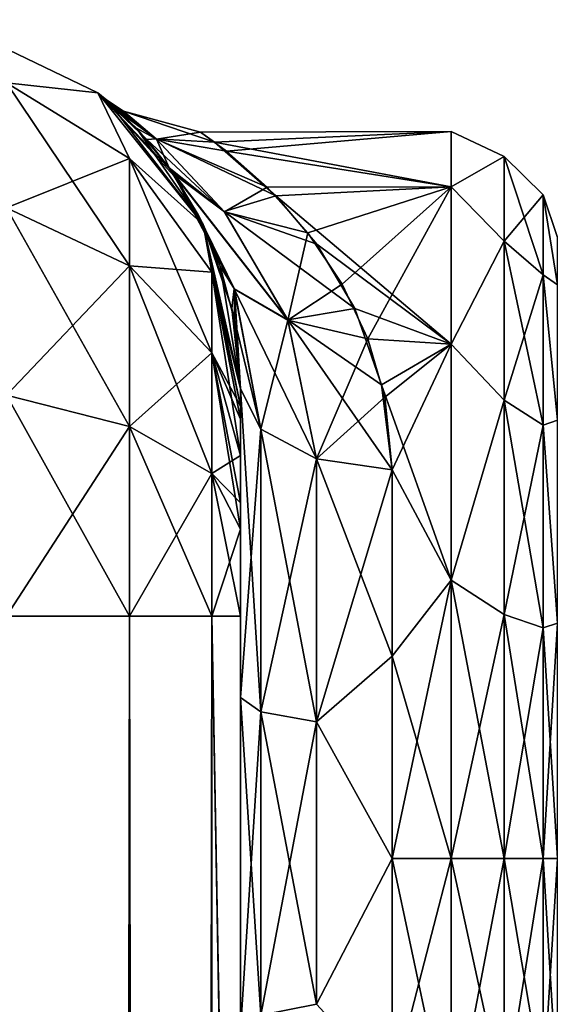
# Model space of a CAD drawing. Extents: x -23 to 470, y -2000 to 0.
# Tile 171 of 198: x 304 to 322, y -33 to 0. Entities that reach past the tile are written whole.
import ezdxf

# ---------------------------------------------------------------- set-up
doc = ezdxf.new("R2010")
doc.units = 0
doc.header["$LTSCALE"] = 64.718028
for name, color, linetype in [('493', 7, 'CONTINUOUS'), ('496', 7, 'CONTINUOUS'), ('497', 7, 'CONTINUOUS'), ('511', 7, 'CONTINUOUS'), ('512', 7, 'CONTINUOUS'), ('513', 7, 'CONTINUOUS'), ('514', 7, 'CONTINUOUS'), ('515', 7, 'CONTINUOUS'), ('526', 7, 'CONTINUOUS'), ('527', 7, 'CONTINUOUS'), ('531', 7, 'CONTINUOUS'), ('534', 7, 'CONTINUOUS'), ('535', 7, 'CONTINUOUS')]:
    doc.layers.add(name, color=color, linetype=linetype)

msp = doc.modelspace()

# ---------------------------------------------------------------- linework, layer by layer
at = {"layer": '493', "linetype": 'CONTINUOUS'}
for points in [[(311.55, -58.636, 36.169), (311.55, -54.04, 30.645), (311.55, -12.5, 33.5), (311.55, -58.636, 36.169)], [(311.55, -12.5, 33.5), (311.55, -54.04, 30.645), (311.55, -22.687, 28.505), (311.55, -12.5, 33.5)], [(311.55, -13.067, 36.36), (311.55, -58.636, 36.169), (311.55, -12.5, 33.5), (311.55, -13.067, 36.36)], [(311.55, -12.5, 24.51), (311.55, -12.5, 33.5), (311.55, -22.687, 28.505), (311.55, -12.5, 24.51)], [(311.55, -12.5, -33.5), (311.55, -12.5, -24.51), (311.55, -22.687, -28.505), (311.55, -12.5, -33.5)], [(311.55, -13.067, -36.36), (311.55, -12.5, -33.5), (311.55, -58.636, -36.169), (311.55, -13.067, -36.36)], [(311.55, -58.636, -36.169), (311.55, -12.5, -33.5), (311.55, -54.04, -30.644), (311.55, -58.636, -36.169)], [(311.55, -54.04, -30.644), (311.55, -12.5, -33.5), (311.55, -22.687, -28.505), (311.55, -54.04, -30.644)], [(311.55, -13.5, 37.234), (311.55, -58.636, 36.169), (311.55, -13.067, 36.36), (311.55, -13.5, 37.234)], [(311.55, -13.5, -37.234), (311.55, -13.067, -36.36), (311.55, -64.864, -39.769), (311.55, -13.5, -37.234)], [(311.55, -64.864, -39.769), (311.55, -13.067, -36.36), (311.55, -58.636, -36.169), (311.55, -64.864, -39.769)], [(311.55, -14.695, 38.801), (311.55, -58.636, 36.169), (311.55, -13.5, 37.234), (311.55, -14.695, 38.801)], [(311.55, -14.695, -38.801), (311.55, -13.5, -37.234), (311.55, -64.864, -39.769), (311.55, -14.695, -38.801)], [(311.55, -64.864, 39.769), (311.55, -58.636, 36.169), (311.55, -14.695, 38.801), (311.55, -64.864, 39.769)], [(311.55, -16.266, 40), (311.55, -64.864, 39.769), (311.55, -14.695, 38.801), (311.55, -16.266, 40)], [(311.55, -16.266, -40), (311.55, -14.695, -38.801), (311.55, -64.864, -39.769), (311.55, -16.266, -40)], [(311.55, -17.135, 40.431), (311.55, -64.864, 39.769), (311.55, -16.266, 40), (311.55, -17.135, 40.431)], [(311.55, -17.135, -40.431), (311.55, -16.266, -40), (311.55, -71.85, -41), (311.55, -17.135, -40.431)], [(311.55, -71.85, -41), (311.55, -16.266, -40), (311.55, -64.864, -39.769), (311.55, -71.85, -41)], [(311.55, -20, 41), (311.55, -64.864, 39.769), (311.55, -17.135, 40.431), (311.55, -20, 41)], [(311.55, -20, -41), (311.55, -17.135, -40.431), (311.55, -71.85, -41), (311.55, -20, -41)], [(311.55, -71.85, 41), (311.55, -64.864, 39.769), (311.55, -20, 41), (311.55, -71.85, 41)], [(311.55, -22.687, 28.505), (311.55, -54.04, 30.645), (311.55, -33.687, 28.431), (311.55, -22.687, 28.505)], [(311.55, -33.687, -28.431), (311.55, -54.04, -30.644), (311.55, -22.687, -28.505), (311.55, -33.687, -28.431)]]:
    msp.add_3dface(points, dxfattribs=at)
at = {"layer": '496', "linetype": 'CONTINUOUS'}
for points in [[(311.089, -4.658, 5.583), (318.5, -4, 0), (310.227, -4.026, 1.121), (311.089, -4.658, 5.583)], [(310.227, -4.026, 1.121), (318.5, -4, 0), (310.695, -4.359, -4.138), (310.227, -4.026, 1.121)], [(318.5, -4, 0), (318.5, -5.827, -9.184), (310.695, -4.359, -4.138), (318.5, -4, 0)], [(318.5, -5.827, 9.184), (318.5, -4, 0), (311.089, -4.658, 5.583), (318.5, -5.827, 9.184)], [(310.695, -4.359, -4.138), (318.5, -5.827, -9.184), (312.715, -6.131, -9.886), (310.695, -4.359, -4.138)], [(312.432, -5.843, 9.223), (318.5, -5.827, 9.184), (311.089, -4.658, 5.583), (312.432, -5.843, 9.223)], [(313.772, -7.344, 12.219), (318.5, -5.827, 9.184), (312.432, -5.843, 9.223), (313.772, -7.344, 12.219)], [(318.5, -5.827, -9.184), (318.5, -11.029, -16.971), (312.715, -6.131, -9.886), (318.5, -5.827, -9.184)], [(314.905, -9.042, 14.717), (318.5, -5.827, 9.184), (313.772, -7.344, 12.219), (314.905, -9.042, 14.717)], [(315.751, -10.844, 16.783), (318.5, -5.827, 9.184), (314.905, -9.042, 14.717), (315.751, -10.844, 16.783)], [(318.5, -11.029, 16.971), (318.5, -5.827, 9.184), (315.751, -10.844, 16.783), (318.5, -11.029, 16.971)], [(312.715, -6.131, -9.886), (318.5, -11.029, -16.971), (314.06, -7.719, -12.833), (312.715, -6.131, -9.886)], [(314.06, -7.719, -12.833), (318.5, -11.029, -16.971), (315.323, -9.845, -15.697), (314.06, -7.719, -12.833)], [(315.323, -9.845, -15.697), (318.5, -11.029, -16.971), (316.195, -12.37, -18.213), (315.323, -9.845, -15.697)], [(316.31, -12.769, 18.547), (318.5, -11.029, 16.971), (315.751, -10.844, 16.783), (316.31, -12.769, 18.547)], [(318.5, -11.029, -16.971), (318.5, -18.816, -22.173), (316.195, -12.37, -18.213), (318.5, -11.029, -16.971)], [(316.55, -15.172, 20.284), (318.5, -11.029, 16.971), (316.31, -12.769, 18.547), (316.55, -15.172, 20.284)], [(318.5, -18.816, 22.173), (318.5, -11.029, 16.971), (316.55, -15.172, 20.284), (318.5, -18.816, 22.173)], [(316.195, -12.37, -18.213), (318.5, -18.816, -22.173), (316.55, -15.172, -20.284), (316.195, -12.37, -18.213)], [(316.55, -15.172, -20.284), (318.5, -18.816, -22.173), (316.55, -21.323, -23.052), (316.55, -15.172, -20.284)], [(316.55, -21.323, 23.052), (318.5, -18.816, 22.173), (316.55, -15.172, 20.284), (316.55, -21.323, 23.052)], [(318.5, -18.816, -22.173), (318.5, -28, -24), (316.55, -21.323, -23.052), (318.5, -18.816, -22.173)], [(318.5, -28, 24), (318.5, -18.816, 22.173), (316.55, -28, 24), (318.5, -28, 24)], [(316.55, -28, 24), (318.5, -18.816, 22.173), (316.55, -21.323, 23.052), (316.55, -28, 24)], [(316.55, -21.323, -23.052), (318.5, -28, -24), (316.55, -28, -24), (316.55, -21.323, -23.052)]]:
    msp.add_3dface(points, dxfattribs=at)
at = {"layer": '497', "linetype": 'CONTINUOUS'}
for points in [[(316.55, -28, -24), (318.5, -28, -24), (318.5, -37.184, -22.173), (316.55, -28, -24)], [(318.5, -28, 24), (316.55, -28, 24), (316.55, -35.526, 22.79), (318.5, -28, 24)], [(318.5, -37.184, 22.173), (318.5, -28, 24), (316.55, -35.526, 22.79), (318.5, -37.184, 22.173)], [(316.55, -28, -24), (318.5, -37.184, -22.173), (316.55, -35.526, -22.79), (316.55, -28, -24)]]:
    msp.add_3dface(points, dxfattribs=at)
at = {"layer": '511', "linetype": 'CONTINUOUS'}
for points in [[(307.889, -1980, -49.839), (303.834, -1980, -52.548), (307.889, -20, -49.839), (307.889, -1980, -49.839)], [(307.889, -20, -49.839), (303.834, -1980, -52.548), (303.834, -20, -52.548), (307.889, -20, -49.839)], [(310.598, -1980, -45.784), (307.889, -1980, -49.839), (310.598, -20, -45.784), (310.598, -1980, -45.784)], [(310.598, -20, -45.784), (307.889, -1980, -49.839), (307.889, -20, -49.839), (310.598, -20, -45.784)], [(311.55, -20, -41), (311.55, -71.85, -41), (310.598, -1980, -45.784), (311.55, -20, -41)], [(311.55, -20, -41), (310.598, -1980, -45.784), (310.598, -20, -45.784), (311.55, -20, -41)]]:
    msp.add_3dface(points, dxfattribs=at)
at = {"layer": '512', "linetype": 'CONTINUOUS'}
for points in [[(301.832, -0.313, -33.5), (306.844, -2.727, -33.5), (303.834, -2.396, -40.776), (301.832, -0.313, -33.5)], [(303.834, -2.396, -40.776), (306.844, -2.727, -33.5), (307.889, -4.9, -39.741), (303.834, -2.396, -40.776)], [(303.834, -2.396, -40.776), (307.889, -4.9, -39.741), (303.834, -6.525, -46.964), (303.834, -2.396, -40.776)], [(306.844, -2.727, -33.5), (310.312, -7.076, -33.5), (307.889, -4.9, -39.741), (306.844, -2.727, -33.5)], [(307.889, -4.9, -39.741), (307.889, -8.442, -45.049), (303.834, -6.525, -46.964), (307.889, -4.9, -39.741)], [(307.889, -4.9, -39.741), (310.312, -7.076, -33.5), (310.598, -8.648, -38.192), (307.889, -4.9, -39.741)], [(307.889, -4.9, -39.741), (310.598, -8.648, -38.192), (307.889, -8.442, -45.049), (307.889, -4.9, -39.741)], [(307.889, -8.442, -45.049), (303.834, -12.71, -51.099), (303.834, -6.525, -46.964), (307.889, -8.442, -45.049)], [(310.312, -7.076, -33.5), (311.55, -12.5, -33.5), (310.598, -8.648, -38.192), (310.312, -7.076, -33.5)], [(307.889, -13.747, -48.595), (303.834, -12.71, -51.099), (307.889, -8.442, -45.049), (307.889, -13.747, -48.595)], [(310.598, -8.648, -38.192), (310.598, -11.311, -42.182), (307.889, -8.442, -45.049), (310.598, -8.648, -38.192)], [(310.598, -11.311, -42.182), (307.889, -13.747, -48.595), (307.889, -8.442, -45.049), (310.598, -11.311, -42.182)], [(311.55, -12.5, -33.5), (311.55, -13.067, -36.36), (310.598, -8.648, -38.192), (311.55, -12.5, -33.5)], [(310.598, -8.648, -38.192), (311.55, -13.067, -36.36), (310.598, -11.311, -42.182), (310.598, -8.648, -38.192)], [(310.598, -15.299, -44.849), (307.889, -13.747, -48.595), (310.598, -11.311, -42.182), (310.598, -15.299, -44.849)], [(311.55, -13.067, -36.36), (311.55, -13.5, -37.234), (310.598, -11.311, -42.182), (311.55, -13.067, -36.36)], [(311.55, -13.5, -37.234), (311.55, -14.695, -38.801), (310.598, -11.311, -42.182), (311.55, -13.5, -37.234)], [(311.55, -14.695, -38.801), (310.598, -15.299, -44.849), (310.598, -11.311, -42.182), (311.55, -14.695, -38.801)], [(307.889, -13.747, -48.595), (303.834, -20, -52.548), (303.834, -12.71, -51.099), (307.889, -13.747, -48.595)], [(307.889, -20, -49.839), (303.834, -20, -52.548), (307.889, -13.747, -48.595), (307.889, -20, -49.839)], [(310.598, -15.299, -44.849), (307.889, -20, -49.839), (307.889, -13.747, -48.595), (310.598, -15.299, -44.849)], [(311.55, -14.695, -38.801), (311.55, -16.266, -40), (310.598, -15.299, -44.849), (311.55, -14.695, -38.801)], [(310.598, -20, -45.784), (307.889, -20, -49.839), (310.598, -15.299, -44.849), (310.598, -20, -45.784)], [(311.55, -16.266, -40), (311.55, -17.135, -40.431), (310.598, -15.299, -44.849), (311.55, -16.266, -40)], [(311.55, -17.135, -40.431), (310.598, -20, -45.784), (310.598, -15.299, -44.849), (311.55, -17.135, -40.431)], [(311.55, -17.135, -40.431), (311.55, -20, -41), (310.598, -20, -45.784), (311.55, -17.135, -40.431)]]:
    msp.add_3dface(points, dxfattribs=at)
at = {"layer": '513', "linetype": 'CONTINUOUS'}
for points in [[(306.844, -2.727, -33.5), (301.832, -0.313, -33.5), (306.844, -2.727, 33.5), (306.844, -2.727, -33.5)], [(306.844, -2.727, 33.5), (301.832, -0.313, -33.5), (301.832, -0.313, 33.5), (306.844, -2.727, 33.5)], [(310.312, -7.076, -33.5), (306.844, -2.727, -33.5), (309.48, -5.611, -14.453), (310.312, -7.076, -33.5)], [(309.48, -5.611, -14.453), (306.844, -2.727, -33.5), (309.311, -5.361, -13.825), (309.48, -5.611, -14.453)], [(309.311, -5.361, -13.825), (306.844, -2.727, -33.5), (308.457, -4.268, -10.521), (309.311, -5.361, -13.825)], [(308.457, -4.268, -10.521), (306.844, -2.727, -33.5), (307.638, -3.417, -6.694), (308.457, -4.268, -10.521)], [(307.638, -3.417, -6.694), (306.844, -2.727, -33.5), (307.142, -2.973, -3.013), (307.638, -3.417, -6.694)], [(307.142, -2.973, -3.013), (306.844, -2.727, -33.5), (307.199, -3.021, 3.641), (307.142, -2.973, -3.013)], [(307.199, -3.021, 3.641), (306.844, -2.727, -33.5), (306.844, -2.727, 33.5), (307.199, -3.021, 3.641)], [(310.312, -7.076, 33.5), (307.199, -3.021, 3.641), (306.844, -2.727, 33.5), (310.312, -7.076, 33.5)], [(308.113, -3.891, 9.057), (307.199, -3.021, 3.641), (310.312, -7.076, 33.5), (308.113, -3.891, 9.057)], [(309.196, -5.199, 13.395), (308.113, -3.891, 9.057), (310.312, -7.076, 33.5), (309.196, -5.199, 13.395)], [(309.33, -5.388, 13.894), (309.196, -5.199, 13.395), (310.312, -7.076, 33.5), (309.33, -5.388, 13.894)], [(310.152, -6.756, 16.935), (309.33, -5.388, 13.894), (310.312, -7.076, 33.5), (310.152, -6.756, 16.935)], [(310.506, -7.499, -18.285), (310.312, -7.076, -33.5), (309.48, -5.611, -14.453), (310.506, -7.499, -18.285)], [(310.876, -8.45, 19.819), (310.152, -6.756, 16.935), (310.312, -7.076, 33.5), (310.876, -8.45, 19.819)], [(311.55, -12.5, 33.5), (310.876, -8.45, 19.819), (310.312, -7.076, 33.5), (311.55, -12.5, 33.5)], [(311.55, -12.5, -24.51), (311.55, -12.5, -33.5), (310.312, -7.076, -33.5), (311.55, -12.5, -24.51)], [(311.55, -12.5, -24.51), (310.312, -7.076, -33.5), (311.266, -9.851, -21.723), (311.55, -12.5, -24.51)], [(311.266, -9.851, -21.723), (310.312, -7.076, -33.5), (310.506, -7.499, -18.285), (311.266, -9.851, -21.723)], [(310.876, -8.45, 19.819), (311.55, -12.5, 33.5), (311.345, -10.247, 22.207), (310.876, -8.45, 19.819)], [(311.55, -12.5, 33.5), (311.55, -12.5, 24.51), (311.345, -10.247, 22.207), (311.55, -12.5, 33.5)]]:
    msp.add_3dface(points, dxfattribs=at)
at = {"layer": '514', "linetype": 'CONTINUOUS'}
for points in [[(306.844, -2.727, 33.5), (301.832, -0.313, 33.5), (303.834, -2.396, 40.776), (306.844, -2.727, 33.5)], [(307.889, -4.9, 39.741), (306.844, -2.727, 33.5), (303.834, -2.396, 40.776), (307.889, -4.9, 39.741)], [(307.889, -4.9, 39.741), (303.834, -2.396, 40.776), (307.889, -8.442, 45.049), (307.889, -4.9, 39.741)], [(307.889, -8.442, 45.049), (303.834, -2.396, 40.776), (303.834, -6.525, 46.964), (307.889, -8.442, 45.049)], [(310.312, -7.076, 33.5), (306.844, -2.727, 33.5), (307.889, -4.9, 39.741), (310.312, -7.076, 33.5)], [(310.598, -8.648, 38.192), (310.312, -7.076, 33.5), (307.889, -4.9, 39.741), (310.598, -8.648, 38.192)], [(310.598, -8.648, 38.192), (307.889, -4.9, 39.741), (310.598, -11.311, 42.182), (310.598, -8.648, 38.192)], [(310.598, -11.311, 42.182), (307.889, -4.9, 39.741), (307.889, -8.442, 45.049), (310.598, -11.311, 42.182)], [(303.834, -12.71, 51.099), (307.889, -13.747, 48.595), (303.834, -6.525, 46.964), (303.834, -12.71, 51.099)], [(307.889, -13.747, 48.595), (307.889, -8.442, 45.049), (303.834, -6.525, 46.964), (307.889, -13.747, 48.595)], [(311.55, -13.067, 36.36), (311.55, -12.5, 33.5), (310.312, -7.076, 33.5), (311.55, -13.067, 36.36)], [(311.55, -13.067, 36.36), (310.312, -7.076, 33.5), (310.598, -8.648, 38.192), (311.55, -13.067, 36.36)], [(307.889, -13.747, 48.595), (310.598, -15.299, 44.849), (307.889, -8.442, 45.049), (307.889, -13.747, 48.595)], [(310.598, -15.299, 44.849), (310.598, -11.311, 42.182), (307.889, -8.442, 45.049), (310.598, -15.299, 44.849)], [(311.55, -14.695, 38.801), (311.55, -13.5, 37.234), (310.598, -8.648, 38.192), (311.55, -14.695, 38.801)], [(311.55, -14.695, 38.801), (310.598, -8.648, 38.192), (310.598, -11.311, 42.182), (311.55, -14.695, 38.801)], [(311.55, -13.5, 37.234), (311.55, -13.067, 36.36), (310.598, -8.648, 38.192), (311.55, -13.5, 37.234)], [(311.55, -17.135, 40.431), (311.55, -16.266, 40), (310.598, -11.311, 42.182), (311.55, -17.135, 40.431)], [(310.598, -15.299, 44.849), (311.55, -17.135, 40.431), (310.598, -11.311, 42.182), (310.598, -15.299, 44.849)], [(311.55, -16.266, 40), (311.55, -14.695, 38.801), (310.598, -11.311, 42.182), (311.55, -16.266, 40)], [(307.889, -13.747, 48.595), (303.834, -12.71, 51.099), (307.889, -20, 49.839), (307.889, -13.747, 48.595)], [(307.889, -20, 49.839), (303.834, -12.71, 51.099), (303.834, -20, 52.548), (307.889, -20, 49.839)], [(310.598, -15.299, 44.849), (307.889, -13.747, 48.595), (310.598, -20, 45.784), (310.598, -15.299, 44.849)], [(310.598, -20, 45.784), (307.889, -13.747, 48.595), (307.889, -20, 49.839), (310.598, -20, 45.784)], [(311.55, -20, 41), (311.55, -17.135, 40.431), (310.598, -15.299, 44.849), (311.55, -20, 41)], [(311.55, -20, 41), (310.598, -15.299, 44.849), (310.598, -20, 45.784), (311.55, -20, 41)]]:
    msp.add_3dface(points, dxfattribs=at)
at = {"layer": '515', "linetype": 'CONTINUOUS'}
for points in [[(307.889, -20, 49.839), (303.834, -20, 52.548), (307.889, -1980, 49.839), (307.889, -20, 49.839)], [(307.889, -1980, 49.839), (303.834, -20, 52.548), (303.834, -1980, 52.548), (307.889, -1980, 49.839)], [(310.598, -20, 45.784), (307.889, -20, 49.839), (310.598, -1980, 45.784), (310.598, -20, 45.784)], [(310.598, -1980, 45.784), (307.889, -20, 49.839), (307.889, -1980, 49.839), (310.598, -1980, 45.784)], [(311.55, -71.85, 41), (311.55, -20, 41), (310.598, -20, 45.784), (311.55, -71.85, 41)], [(311.55, -1928.15, 41), (311.55, -71.85, 41), (310.598, -20, 45.784), (311.55, -1928.15, 41)], [(311.55, -1980, 41), (311.55, -1928.15, 41), (310.598, -20, 45.784), (311.55, -1980, 41)], [(311.55, -1980, 41), (310.598, -20, 45.784), (310.598, -1980, 45.784), (311.55, -1980, 41)]]:
    msp.add_3dface(points, dxfattribs=at)
at = {"layer": '526', "linetype": 'CONTINUOUS'}
for points in [[(307.638, -3.417, -6.694), (307.142, -2.973, -3.013), (308.765, -4.244, -6.681), (307.638, -3.417, -6.694)], [(307.142, -2.973, -3.013), (307.199, -3.021, 3.641), (307.686, -3.33, 0.02), (307.142, -2.973, -3.013)], [(308.765, -4.244, -6.681), (307.142, -2.973, -3.013), (307.686, -3.33, 0.02), (308.765, -4.244, -6.681)], [(307.199, -3.021, 3.641), (308.113, -3.891, 9.057), (308.777, -4.253, 6.715), (307.199, -3.021, 3.641)], [(307.686, -3.33, 0.02), (307.199, -3.021, 3.641), (308.777, -4.253, 6.715), (307.686, -3.33, 0.02)], [(308.457, -4.268, -10.521), (307.638, -3.417, -6.694), (308.765, -4.244, -6.681), (308.457, -4.268, -10.521)], [(310.227, -4.026, 1.121), (310.695, -4.359, -4.138), (307.686, -3.33, 0.02), (310.227, -4.026, 1.121)], [(310.227, -4.026, 1.121), (307.686, -3.33, 0.02), (308.777, -4.253, 6.715), (310.227, -4.026, 1.121)], [(310.695, -4.359, -4.138), (308.765, -4.244, -6.681), (307.686, -3.33, 0.02), (310.695, -4.359, -4.138)], [(308.113, -3.891, 9.057), (309.196, -5.199, 13.395), (308.777, -4.253, 6.715), (308.113, -3.891, 9.057)], [(311.089, -4.658, 5.583), (310.227, -4.026, 1.121), (308.777, -4.253, 6.715), (311.089, -4.658, 5.583)], [(311.008, -6.643, -12.374), (308.457, -4.268, -10.521), (308.765, -4.244, -6.681), (311.008, -6.643, -12.374)], [(309.311, -5.361, -13.825), (308.457, -4.268, -10.521), (311.008, -6.643, -12.374), (309.311, -5.361, -13.825)], [(310.695, -4.359, -4.138), (312.715, -6.131, -9.886), (308.765, -4.244, -6.681), (310.695, -4.359, -4.138)], [(312.715, -6.131, -9.886), (311.008, -6.643, -12.374), (308.765, -4.244, -6.681), (312.715, -6.131, -9.886)], [(312.432, -5.843, 9.223), (311.089, -4.658, 5.583), (308.777, -4.253, 6.715), (312.432, -5.843, 9.223)], [(312.432, -5.843, 9.223), (308.777, -4.253, 6.715), (311.019, -6.657, 12.397), (312.432, -5.843, 9.223)], [(308.777, -4.253, 6.715), (309.196, -5.199, 13.395), (311.019, -6.657, 12.397), (308.777, -4.253, 6.715)], [(309.196, -5.199, 13.395), (309.33, -5.388, 13.894), (311.019, -6.657, 12.397), (309.196, -5.199, 13.395)], [(309.48, -5.611, -14.453), (309.311, -5.361, -13.825), (311.341, -9.198, -18.705), (309.48, -5.611, -14.453)], [(311.341, -9.198, -18.705), (309.311, -5.361, -13.825), (313.108, -10.22, -17.113), (311.341, -9.198, -18.705)], [(313.108, -10.22, -17.113), (309.311, -5.361, -13.825), (311.008, -6.643, -12.374), (313.108, -10.22, -17.113)], [(309.33, -5.388, 13.894), (310.152, -6.756, 16.935), (311.346, -9.211, 18.717), (309.33, -5.388, 13.894)], [(311.019, -6.657, 12.397), (309.33, -5.388, 13.894), (313.112, -10.233, 17.125), (311.019, -6.657, 12.397)], [(313.112, -10.233, 17.125), (309.33, -5.388, 13.894), (311.346, -9.211, 18.717), (313.112, -10.233, 17.125)], [(310.506, -7.499, -18.285), (309.48, -5.611, -14.453), (311.341, -9.198, -18.705), (310.506, -7.499, -18.285)], [(313.772, -7.344, 12.219), (312.432, -5.843, 9.223), (311.019, -6.657, 12.397), (313.772, -7.344, 12.219)], [(312.715, -6.131, -9.886), (314.06, -7.719, -12.833), (311.008, -6.643, -12.374), (312.715, -6.131, -9.886)], [(310.152, -6.756, 16.935), (310.876, -8.45, 19.819), (311.346, -9.211, 18.717), (310.152, -6.756, 16.935)], [(314.06, -7.719, -12.833), (315.323, -9.845, -15.697), (311.008, -6.643, -12.374), (314.06, -7.719, -12.833)], [(315.323, -9.845, -15.697), (313.108, -10.22, -17.113), (311.008, -6.643, -12.374), (315.323, -9.845, -15.697)], [(313.772, -7.344, 12.219), (311.019, -6.657, 12.397), (313.112, -10.233, 17.125), (313.772, -7.344, 12.219)], [(314.905, -9.042, 14.717), (313.772, -7.344, 12.219), (313.112, -10.233, 17.125), (314.905, -9.042, 14.717)], [(311.266, -9.851, -21.723), (310.506, -7.499, -18.285), (311.341, -9.198, -18.705), (311.266, -9.851, -21.723)], [(310.876, -8.45, 19.819), (311.345, -10.247, 22.207), (311.346, -9.211, 18.717), (310.876, -8.45, 19.819)], [(315.751, -10.844, 16.783), (314.905, -9.042, 14.717), (313.112, -10.233, 17.125), (315.751, -10.844, 16.783)], [(312.219, -13.835, -22.399), (311.266, -9.851, -21.723), (311.341, -9.198, -18.705), (312.219, -13.835, -22.399)], [(312.219, -13.835, -22.399), (311.341, -9.198, -18.705), (314.05, -14.814, -20.85), (312.219, -13.835, -22.399)], [(314.05, -14.814, -20.85), (311.341, -9.198, -18.705), (313.108, -10.22, -17.113), (314.05, -14.814, -20.85)], [(311.345, -10.247, 22.207), (311.55, -12.5, 24.51), (311.346, -9.211, 18.717), (311.345, -10.247, 22.207)], [(311.55, -12.5, 24.51), (312.219, -13.835, 22.399), (311.346, -9.211, 18.717), (311.55, -12.5, 24.51)], [(312.219, -13.835, 22.399), (313.112, -10.233, 17.125), (311.346, -9.211, 18.717), (312.219, -13.835, 22.399)], [(311.55, -12.5, -24.51), (311.266, -9.851, -21.723), (312.219, -13.835, -22.399), (311.55, -12.5, -24.51)], [(315.323, -9.845, -15.697), (316.195, -12.37, -18.213), (313.108, -10.22, -17.113), (315.323, -9.845, -15.697)], [(314.05, -14.814, 20.85), (313.112, -10.233, 17.125), (312.219, -13.835, 22.399), (314.05, -14.814, 20.85)], [(316.195, -12.37, -18.213), (316.55, -15.172, -20.284), (313.108, -10.22, -17.113), (316.195, -12.37, -18.213)], [(316.55, -15.172, -20.284), (314.05, -14.814, -20.85), (313.108, -10.22, -17.113), (316.55, -15.172, -20.284)], [(315.751, -10.844, 16.783), (313.112, -10.233, 17.125), (314.05, -14.814, 20.85), (315.751, -10.844, 16.783)], [(316.31, -12.769, 18.547), (315.751, -10.844, 16.783), (314.05, -14.814, 20.85), (316.31, -12.769, 18.547)], [(316.55, -15.172, 20.284), (316.31, -12.769, 18.547), (314.05, -14.814, 20.85), (316.55, -15.172, 20.284)]]:
    msp.add_3dface(points, dxfattribs=at)
at = {"layer": '527', "linetype": 'CONTINUOUS'}
for points in [[(311.55, -22.687, -28.505), (311.55, -12.5, -24.51), (312.219, -23.159, -26.056), (311.55, -22.687, -28.505)], [(311.55, -12.5, -24.51), (312.219, -13.835, -22.399), (312.219, -23.159, -26.056), (311.55, -12.5, -24.51)], [(312.219, -13.835, -22.399), (314.05, -14.814, -20.85), (314.05, -23.493, -24.255), (312.219, -13.835, -22.399)], [(312.219, -23.159, -26.056), (312.219, -13.835, -22.399), (314.05, -23.493, -24.255), (312.219, -23.159, -26.056)], [(316.55, -15.172, -20.284), (316.55, -21.323, -23.052), (314.05, -14.814, -20.85), (316.55, -15.172, -20.284)], [(314.05, -14.814, -20.85), (316.55, -21.323, -23.052), (314.05, -23.493, -24.255), (314.05, -14.814, -20.85)], [(316.55, -21.323, -23.052), (316.55, -28, -24), (314.05, -23.493, -24.255), (316.55, -21.323, -23.052)], [(311.55, -33.687, -28.431), (311.55, -22.687, -28.505), (312.219, -33.174, -25.992), (311.55, -33.687, -28.431)], [(312.219, -33.174, -25.992), (311.55, -22.687, -28.505), (312.219, -23.159, -26.056), (312.219, -33.174, -25.992)], [(312.219, -33.174, -25.992), (312.219, -23.159, -26.056), (314.05, -32.816, -24.195), (312.219, -33.174, -25.992)], [(314.05, -32.816, -24.195), (312.219, -23.159, -26.056), (314.05, -23.493, -24.255), (314.05, -32.816, -24.195)], [(316.55, -28, -24), (314.05, -32.816, -24.195), (314.05, -23.493, -24.255), (316.55, -28, -24)], [(316.55, -28, -24), (316.55, -35.526, -22.79), (314.05, -32.816, -24.195), (316.55, -28, -24)]]:
    msp.add_3dface(points, dxfattribs=at)
at = {"layer": '531', "linetype": 'CONTINUOUS'}
for points in [[(311.55, -12.5, 24.51), (311.55, -22.687, 28.505), (312.219, -13.835, 22.399), (311.55, -12.5, 24.51)], [(312.219, -13.835, 22.399), (311.55, -22.687, 28.505), (312.219, -23.159, 26.056), (312.219, -13.835, 22.399)], [(314.05, -14.814, 20.85), (312.219, -13.835, 22.399), (312.219, -23.159, 26.056), (314.05, -14.814, 20.85)], [(314.05, -14.814, 20.85), (312.219, -23.159, 26.056), (314.05, -23.493, 24.255), (314.05, -14.814, 20.85)], [(316.55, -15.172, 20.284), (314.05, -14.814, 20.85), (314.05, -23.493, 24.255), (316.55, -15.172, 20.284)], [(316.55, -21.323, 23.052), (316.55, -15.172, 20.284), (314.05, -23.493, 24.255), (316.55, -21.323, 23.052)], [(316.55, -28, 24), (316.55, -21.323, 23.052), (314.05, -23.493, 24.255), (316.55, -28, 24)], [(311.55, -22.687, 28.505), (311.55, -33.687, 28.431), (312.219, -23.159, 26.056), (311.55, -22.687, 28.505)], [(312.219, -23.159, 26.056), (311.55, -33.687, 28.431), (312.219, -33.174, 25.992), (312.219, -23.159, 26.056)], [(312.219, -23.159, 26.056), (312.219, -33.174, 25.992), (314.05, -23.493, 24.255), (312.219, -23.159, 26.056)], [(314.05, -23.493, 24.255), (312.219, -33.174, 25.992), (314.05, -32.816, 24.195), (314.05, -23.493, 24.255)], [(316.55, -28, 24), (314.05, -23.493, 24.255), (314.05, -32.816, 24.195), (316.55, -28, 24)], [(316.55, -35.526, 22.79), (316.55, -28, 24), (314.05, -32.816, 24.195), (316.55, -35.526, 22.79)]]:
    msp.add_3dface(points, dxfattribs=at)
at = {"layer": '534', "linetype": 'CONTINUOUS'}
for points in [[(318.5, -5.827, -9.184), (318.5, -4, 0), (320.25, -4.826, -4.086), (318.5, -5.827, -9.184)], [(318.5, -4, 0), (318.5, -5.827, 9.184), (320.25, -4.826, 4.086), (318.5, -4, 0)], [(318.5, -4, 0), (320.25, -4.826, 4.086), (320.25, -4.826, -4.086), (318.5, -4, 0)], [(318.5, -5.827, -9.184), (320.25, -4.826, -4.086), (320.25, -7.621, -11.766), (318.5, -5.827, -9.184)], [(318.5, -5.827, 9.184), (320.25, -7.621, 11.766), (320.25, -4.826, 4.086), (318.5, -5.827, 9.184)], [(321.532, -6.09, 3.863), (321.532, -6.09, -3.863), (320.25, -4.826, 4.086), (321.532, -6.09, 3.863)], [(320.25, -7.621, 11.766), (321.532, -6.09, 3.863), (320.25, -4.826, 4.086), (320.25, -7.621, 11.766)], [(321.532, -6.09, -3.863), (321.532, -8.732, -11.124), (320.25, -4.826, -4.086), (321.532, -6.09, -3.863)], [(320.25, -4.826, 4.086), (321.532, -6.09, -3.863), (320.25, -4.826, -4.086), (320.25, -4.826, 4.086)], [(320.25, -4.826, -4.086), (321.532, -8.732, -11.124), (320.25, -7.621, -11.766), (320.25, -4.826, -4.086)], [(318.5, -11.029, -16.971), (318.5, -5.827, -9.184), (320.25, -7.621, -11.766), (318.5, -11.029, -16.971)], [(318.5, -5.827, 9.184), (318.5, -11.029, 16.971), (320.25, -7.621, 11.766), (318.5, -5.827, 9.184)], [(321.532, -8.732, 11.124), (321.532, -6.09, 3.863), (320.25, -7.621, 11.766), (321.532, -8.732, 11.124)], [(322, -9.067, 7.854), (322, -7.5, 0), (321.532, -6.09, 3.863), (322, -9.067, 7.854)], [(321.532, -8.732, 11.124), (322, -9.067, 7.854), (321.532, -6.09, 3.863), (321.532, -8.732, 11.124)], [(322, -7.5, 0), (322, -9.067, -7.855), (321.532, -6.09, -3.863), (322, -7.5, 0)], [(321.532, -6.09, 3.863), (322, -7.5, 0), (321.532, -6.09, -3.863), (321.532, -6.09, 3.863)], [(321.532, -6.09, -3.863), (322, -9.067, -7.855), (321.532, -8.732, -11.124), (321.532, -6.09, -3.863)], [(318.5, -11.029, -16.971), (320.25, -7.621, -11.766), (320.25, -12.875, -18.026), (318.5, -11.029, -16.971)], [(318.5, -11.029, 16.971), (320.25, -12.875, 18.026), (320.25, -7.621, 11.766), (318.5, -11.029, 16.971)], [(320.25, -12.875, 18.026), (321.532, -8.732, 11.124), (320.25, -7.621, 11.766), (320.25, -12.875, 18.026)], [(321.532, -8.732, -11.124), (321.532, -13.699, -17.043), (320.25, -7.621, -11.766), (321.532, -8.732, -11.124)], [(320.25, -7.621, -11.766), (321.532, -13.699, -17.043), (320.25, -12.875, -18.026), (320.25, -7.621, -11.766)], [(321.532, -13.699, 17.043), (321.532, -8.732, 11.124), (320.25, -12.875, 18.026), (321.532, -13.699, 17.043)], [(322, -13.536, 14.522), (322, -9.067, 7.854), (321.532, -8.732, 11.124), (322, -13.536, 14.522)], [(321.532, -13.699, 17.043), (322, -13.536, 14.522), (321.532, -8.732, 11.124), (321.532, -13.699, 17.043)], [(322, -9.067, -7.855), (322, -13.536, -14.522), (321.532, -8.732, -11.124), (322, -9.067, -7.855)], [(321.532, -8.732, -11.124), (322, -13.536, -14.522), (321.532, -13.699, -17.043), (321.532, -8.732, -11.124)], [(318.5, -18.816, -22.173), (318.5, -11.029, -16.971), (320.25, -12.875, -18.026), (318.5, -18.816, -22.173)], [(318.5, -11.029, 16.971), (318.5, -18.816, 22.173), (320.25, -12.875, 18.026), (318.5, -11.029, 16.971)], [(318.5, -18.816, -22.173), (320.25, -12.875, -18.026), (320.25, -19.952, -22.112), (318.5, -18.816, -22.173)], [(318.5, -18.816, 22.173), (320.25, -19.952, 22.112), (320.25, -12.875, 18.026), (318.5, -18.816, 22.173)], [(320.25, -19.952, 22.112), (321.532, -13.699, 17.043), (320.25, -12.875, 18.026), (320.25, -19.952, 22.112)], [(321.532, -13.699, -17.043), (321.532, -20.391, -20.907), (320.25, -12.875, -18.026), (321.532, -13.699, -17.043)], [(320.25, -12.875, -18.026), (321.532, -20.391, -20.907), (320.25, -19.952, -22.112), (320.25, -12.875, -18.026)], [(322, -20.235, 18.966), (322, -13.536, 14.522), (321.532, -13.699, 17.043), (322, -20.235, 18.966)], [(322, -13.536, -14.522), (322, -20.234, -18.966), (321.532, -13.699, -17.043), (322, -13.536, -14.522)], [(321.532, -20.391, 20.907), (321.532, -13.699, 17.043), (320.25, -19.952, 22.112), (321.532, -20.391, 20.907)], [(321.532, -20.391, 20.907), (322, -20.235, 18.966), (321.532, -13.699, 17.043), (321.532, -20.391, 20.907)], [(321.532, -13.699, -17.043), (322, -20.234, -18.966), (321.532, -20.391, -20.907), (321.532, -13.699, -17.043)], [(318.5, -28, -24), (318.5, -18.816, -22.173), (320.25, -28, -23.531), (318.5, -28, -24)], [(318.5, -18.816, -22.173), (320.25, -19.952, -22.112), (320.25, -28, -23.531), (318.5, -18.816, -22.173)], [(318.5, -18.816, 22.173), (318.5, -28, 24), (320.25, -19.952, 22.112), (318.5, -18.816, 22.173)], [(318.5, -28, 24), (320.25, -28, 23.531), (320.25, -19.952, 22.112), (318.5, -28, 24)], [(320.25, -28, 23.531), (321.532, -20.391, 20.907), (320.25, -19.952, 22.112), (320.25, -28, 23.531)], [(321.532, -20.391, -20.907), (321.532, -28, -22.248), (320.25, -19.952, -22.112), (321.532, -20.391, -20.907)], [(320.25, -19.952, -22.112), (321.532, -28, -22.248), (320.25, -28, -23.531), (320.25, -19.952, -22.112)], [(321.532, -28, 22.248), (321.532, -20.391, 20.907), (320.25, -28, 23.531), (321.532, -28, 22.248)], [(322, -20.234, -18.966), (322, -28, -20.5), (321.532, -20.391, -20.907), (322, -20.234, -18.966)], [(322, -28, 20.5), (322, -20.235, 18.966), (321.532, -28, 22.248), (322, -28, 20.5)], [(321.532, -28, 22.248), (322, -20.235, 18.966), (321.532, -20.391, 20.907), (321.532, -28, 22.248)], [(321.532, -20.391, -20.907), (322, -28, -20.5), (321.532, -28, -22.248), (321.532, -20.391, -20.907)]]:
    msp.add_3dface(points, dxfattribs=at)
at = {"layer": '535', "linetype": 'CONTINUOUS'}
for points in [[(318.5, -37.184, -22.173), (318.5, -28, -24), (320.25, -36.048, -22.112), (318.5, -37.184, -22.173)], [(318.5, -28, -24), (320.25, -28, -23.531), (320.25, -36.048, -22.112), (318.5, -28, -24)], [(318.5, -28, 24), (318.5, -37.184, 22.173), (320.25, -28, 23.531), (318.5, -28, 24)], [(320.25, -28, 23.531), (318.5, -37.184, 22.173), (320.25, -36.048, 22.112), (320.25, -28, 23.531)], [(321.532, -28, 22.248), (320.25, -28, 23.531), (320.25, -36.048, 22.112), (321.532, -28, 22.248)], [(321.532, -35.609, 20.907), (321.532, -28, 22.248), (320.25, -36.048, 22.112), (321.532, -35.609, 20.907)], [(320.25, -28, -23.531), (321.532, -28, -22.248), (321.532, -35.609, -20.907), (320.25, -28, -23.531)], [(320.25, -28, -23.531), (321.532, -35.609, -20.907), (320.25, -36.048, -22.112), (320.25, -28, -23.531)], [(322, -35.766, 18.966), (322, -28, 20.5), (321.532, -35.609, 20.907), (322, -35.766, 18.966)], [(322, -28, 20.5), (321.532, -28, 22.248), (321.532, -35.609, 20.907), (322, -28, 20.5)], [(322, -28, -20.5), (322, -35.765, -18.966), (321.532, -28, -22.248), (322, -28, -20.5)], [(321.532, -28, -22.248), (322, -35.765, -18.966), (321.532, -35.609, -20.907), (321.532, -28, -22.248)]]:
    msp.add_3dface(points, dxfattribs=at)

doc.saveas('drawing.dxf')
